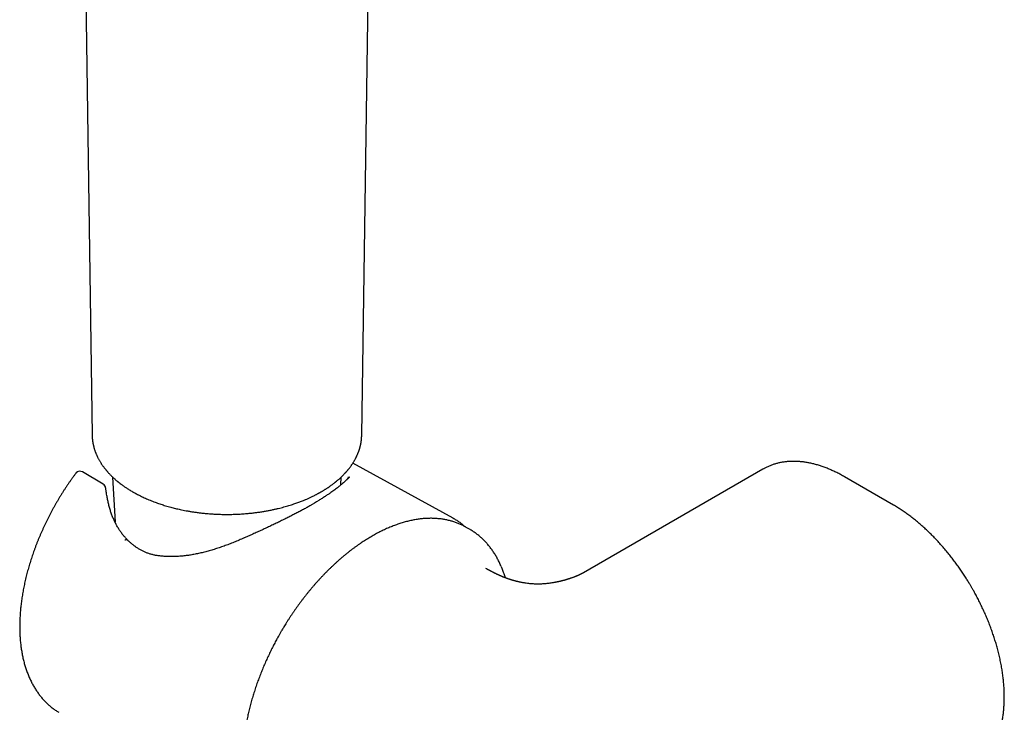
# Model space of a CAD drawing. Header units: millimetres. Extents: x 8 to 643, y 12 to 838.
# Tile 7 of 19: x 544 to 643, y 161 to 230. Entities that reach past the tile are written whole.
import ezdxf

# ---------------------------------------------------------------- set-up
doc = ezdxf.new("R2010")
doc.units = ezdxf.units.MM

msp = doc.modelspace()

# ---------------------------------------------------------------- linework, layer by layer
at = {"color": 7, "linetype": 'Continuous', "lineweight": 30}
for p, q in [((578.31, 188.611), (579.804, 291.019)), ((550.208, 263.422), (551.299, 188.611)), ((551.301, 188.611), (551.301, 188.602)), ((578.308, 188.611), (578.308, 188.601)), ((587.457, 180.291), (577.421, 185.803)), ((552.413, 183.691), (550.325, 184.925)), ((618.502, 185.202), (600.518, 174.82)), ((618.563, 185.237), (618.502, 185.202)), ((553.354, 184.412), (553.594, 179.893)), ((576.213, 183.619), (576.255, 184.412)), ((631.584, 181.608), (626.676, 184.442)), ((587.392, 180.326), (587.53, 180.251)), ((588.786, 179.373), (588.714, 179.414)), ((589.119, 179.181), (588.786, 179.373)), ((592.29, 175.451), (592.318, 175.385))]:
    msp.add_line(p, q, dxfattribs=at)
for centre, start, end in [((550.071, 184.494), 59.4351, 137.49325), ((552.159, 183.261), 6.7688, 59.4351), ((552.216, 182.906), 8.15266, 11.49547), ((552.256, 182.651), 8.58566, 9.50375), ((555.333, 177.05), 52.98593, 55.56674), ((558.825, 175.964), 87.02071, 89.44546)]:
    msp.add_arc(centre, 0.5, start, end, dxfattribs=at)
for points, knots in [([(551.299, 188.611), (551.299, 188.597), (551.3, 188.566), (551.301, 188.518), (551.303, 188.467), (551.306, 188.412), (551.31, 188.355), (551.313, 188.302), (551.317, 188.254), (551.321, 188.213), (551.325, 188.179), (551.328, 188.148), (551.332, 188.114), (551.337, 188.07), (551.345, 188.013), (551.354, 187.95), (551.366, 187.875), (551.38, 187.795), (551.395, 187.716), (551.409, 187.65), (551.421, 187.597), (551.431, 187.551), (551.442, 187.506), (551.455, 187.456), (551.47, 187.4), (551.487, 187.337), (551.507, 187.266), (551.531, 187.19), (551.557, 187.108), (551.586, 187.025), (551.615, 186.945), (551.643, 186.87), (551.67, 186.801), (551.697, 186.734), (551.74, 186.633), (551.802, 186.496), (551.875, 186.348), (551.941, 186.222), (551.999, 186.117), (552.06, 186.01), (552.124, 185.904), (552.188, 185.803), (552.251, 185.706), (552.317, 185.61), (552.388, 185.509), (552.464, 185.404), (552.537, 185.31), (552.601, 185.228), (552.656, 185.16), (552.708, 185.097), (552.756, 185.04), (552.805, 184.984), (552.858, 184.923), (552.922, 184.852), (552.993, 184.774), (553.073, 184.69), (553.159, 184.602), (553.249, 184.512), (553.339, 184.426), (553.428, 184.342), (553.516, 184.262), (553.603, 184.185), (553.684, 184.115), (553.751, 184.057), (553.805, 184.012), (553.847, 183.977), (553.887, 183.945), (553.927, 183.912), (553.966, 183.881), (554.005, 183.85), (554.046, 183.818), (554.095, 183.78), (554.154, 183.735), (554.222, 183.684), (554.302, 183.625), (554.392, 183.56), (554.493, 183.488), (554.606, 183.41), (554.731, 183.326), (554.869, 183.237), (555.019, 183.142), (555.183, 183.042), (555.298, 182.974), (555.358, 182.94)], [0, 0, 0, 0, 0.0059531, 0.0127776, 0.0204826, 0.0290746, 0.038505, 0.0474405, 0.0548814, 0.0613673, 0.066898, 0.0714738, 0.0760593, 0.0832564, 0.092082, 0.1024461, 0.1126751, 0.1272028, 0.1398408, 0.1496875, 0.1579635, 0.1646885, 0.1714687, 0.1793242, 0.1880856, 0.1978943, 0.2090112, 0.2215494, 0.234152, 0.2479012, 0.261104, 0.2726986, 0.283603, 0.2943239, 0.3049041, 0.3327628, 0.3605439, 0.3775474, 0.3949369, 0.4127364, 0.4308867, 0.4481141, 0.4639034, 0.4800866, 0.4973968, 0.5157654, 0.5346641, 0.546785, 0.5589208, 0.5701139, 0.5802166, 0.5892294, 0.6004107, 0.613077, 0.6272519, 0.6429327, 0.6594043, 0.6760832, 0.6929694, 0.7081879, 0.7235706, 0.7389112, 0.7526584, 0.764494, 0.7724531, 0.7792329, 0.785364, 0.7917816, 0.7985033, 0.8041829, 0.8103832, 0.8180156, 0.8271354, 0.8377421, 0.8498352, 0.863414, 0.878478, 0.8950263, 0.913058, 0.9325723, 0.9535684, 0.9760451, 1, 1, 1, 1]), ([(555.358, 182.94), (555.389, 182.922), (555.448, 182.888), (555.532, 182.841), (555.606, 182.8), (555.676, 182.762), (555.753, 182.72), (555.844, 182.672), (555.951, 182.617), (556.082, 182.551), (556.24, 182.473), (556.429, 182.383), (556.637, 182.288), (556.866, 182.188), (557.109, 182.087), (557.358, 181.987), (557.604, 181.894), (557.844, 181.807), (558.078, 181.726), (558.306, 181.651), (558.545, 181.576), (558.794, 181.501), (559.051, 181.428), (559.295, 181.363), (559.531, 181.302), (559.767, 181.245), (560.011, 181.189), (560.278, 181.131), (560.566, 181.073), (560.879, 181.015), (561.208, 180.959), (561.552, 180.906), (561.92, 180.855), (562.311, 180.808), (562.728, 180.766), (563.161, 180.731), (563.605, 180.703), (564.055, 180.684), (564.535, 180.673), (565.044, 180.673), (565.58, 180.684), (566.117, 180.709), (566.604, 180.743), (567.041, 180.782), (567.429, 180.823), (567.815, 180.872), (568.2, 180.927), (568.582, 180.989), (568.959, 181.056), (569.314, 181.127), (569.645, 181.199), (569.95, 181.27), (570.239, 181.343), (570.513, 181.416), (570.771, 181.489), (571.022, 181.563), (571.263, 181.638), (571.496, 181.715), (571.711, 181.788), (571.911, 181.86), (572.098, 181.929), (572.281, 181.999), (572.491, 182.083), (572.732, 182.183), (573.005, 182.303), (573.285, 182.432), (573.511, 182.542), (573.677, 182.627), (573.779, 182.68), (573.87, 182.728), (573.947, 182.769), (574.01, 182.804), (574.064, 182.834), (574.122, 182.866), (574.187, 182.903), (574.261, 182.945), (574.342, 182.992), (574.429, 183.044), (574.52, 183.099), (574.612, 183.156), (574.704, 183.214), (574.797, 183.274), (574.909, 183.347), (575.039, 183.435), (575.182, 183.535), (575.317, 183.632), (575.44, 183.724), (575.54, 183.801), (575.62, 183.863), (575.679, 183.91), (575.731, 183.952), (575.782, 183.994), (575.836, 184.039), (575.897, 184.091), (575.965, 184.149), (576.036, 184.212), (576.111, 184.278), (576.185, 184.347), (576.258, 184.415), (576.333, 184.487), (576.41, 184.562), (576.489, 184.642), (576.564, 184.72), (576.631, 184.791), (576.69, 184.855), (576.74, 184.911), (576.786, 184.963), (576.831, 185.015), (576.878, 185.069), (576.929, 185.131), (576.983, 185.197), (577.045, 185.274), (577.11, 185.359), (577.178, 185.45), (577.242, 185.538), (577.301, 185.622), (577.357, 185.705), (577.412, 185.789), (577.468, 185.876), (577.523, 185.967), (577.577, 186.058), (577.628, 186.149), (577.697, 186.276), (577.779, 186.437), (577.849, 186.587), (577.892, 186.689), (577.915, 186.742), (577.937, 186.796), (577.959, 186.852), (577.982, 186.912), (578.006, 186.978), (578.031, 187.048), (578.055, 187.119), (578.077, 187.186), (578.096, 187.248), (578.113, 187.305), (578.13, 187.365), (578.147, 187.428), (578.163, 187.49), (578.175, 187.542), (578.186, 187.587), (578.196, 187.633), (578.208, 187.687), (578.22, 187.749), (578.232, 187.814), (578.244, 187.88), (578.254, 187.946), (578.264, 188.01), (578.271, 188.068), (578.277, 188.113), (578.281, 188.15), (578.285, 188.183), (578.288, 188.22), (578.292, 188.265), (578.297, 188.316), (578.301, 188.374), (578.304, 188.437), (578.307, 188.499), (578.309, 188.556), (578.31, 188.594), (578.31, 188.611)], [0, 0, 0, 0, 0.00413, 0.007817, 0.011061, 0.013913, 0.016855, 0.021024, 0.025552, 0.030437, 0.03754, 0.045285, 0.053672, 0.062699, 0.072502, 0.082163, 0.091486, 0.10047, 0.109115, 0.117421, 0.125389, 0.135042, 0.144148, 0.152706, 0.160723, 0.168733, 0.177106, 0.185841, 0.195869, 0.206335, 0.21724, 0.228583, 0.240365, 0.253341, 0.26681, 0.280772, 0.295123, 0.30953, 0.323969, 0.341028, 0.358134, 0.375285, 0.392483, 0.405021, 0.417584, 0.430172, 0.442785, 0.455424, 0.468087, 0.480469, 0.491362, 0.501819, 0.511838, 0.521421, 0.530566, 0.539273, 0.548273, 0.556752, 0.564711, 0.572148, 0.579065, 0.585905, 0.593034, 0.603305, 0.614123, 0.625486, 0.637396, 0.642115, 0.646432, 0.650344, 0.65385, 0.656321, 0.658542, 0.66097, 0.663975, 0.667144, 0.670772, 0.67481, 0.678961, 0.683179, 0.687464, 0.691817, 0.696236, 0.703447, 0.710614, 0.717348, 0.723639, 0.729488, 0.733014, 0.736159, 0.738916, 0.741416, 0.744365, 0.747869, 0.751529, 0.755646, 0.76002, 0.764357, 0.768655, 0.772913, 0.777882, 0.782796, 0.787637, 0.79216, 0.795863, 0.799248, 0.802316, 0.805218, 0.808454, 0.812062, 0.816043, 0.820163, 0.825557, 0.830837, 0.835949, 0.84078, 0.84534, 0.850086, 0.854922, 0.860073, 0.865206, 0.870239, 0.875171, 0.88602, 0.896692, 0.89953, 0.902396, 0.905292, 0.90822, 0.911343, 0.91485, 0.918732, 0.922559, 0.926106, 0.929374, 0.932363, 0.935071, 0.938863, 0.942147, 0.944922, 0.946899, 0.94928, 0.95209, 0.95533, 0.959003, 0.962194, 0.965651, 0.969192, 0.972213, 0.97467, 0.976286, 0.977932, 0.979937, 0.9823, 0.985022, 0.988102, 0.991697, 0.994876, 0.997642, 1, 1, 1, 1]), ([(626.676, 184.442), (626.613, 184.478), (626.485, 184.551), (626.293, 184.656), (626.098, 184.759), (625.904, 184.857), (625.71, 184.952), (625.516, 185.043), (625.322, 185.13), (625.128, 185.213), (624.934, 185.291), (624.741, 185.366), (624.548, 185.437), (624.355, 185.503), (624.163, 185.566), (623.972, 185.624), (623.781, 185.678), (623.591, 185.727), (623.401, 185.773), (623.213, 185.814), (623.025, 185.851), (622.838, 185.883), (622.651, 185.911), (622.466, 185.935), (622.282, 185.955), (622.099, 185.97), (621.918, 185.98), (621.737, 185.987), (621.558, 185.988), (621.38, 185.986), (621.204, 185.979), (621.029, 185.967), (620.855, 185.952), (620.683, 185.931), (620.513, 185.907), (620.344, 185.877), (620.177, 185.844), (620.012, 185.806), (619.849, 185.764), (619.688, 185.717), (619.528, 185.666), (619.371, 185.61), (619.215, 185.55), (619.062, 185.485), (618.91, 185.417), (618.761, 185.343), (618.647, 185.284), (618.583, 185.247), (618.567, 185.238)], [0, 0, 0, 0, 0.02155, 0.043646, 0.065748, 0.087857, 0.109973, 0.132093, 0.154219, 0.176349, 0.198482, 0.220619, 0.242757, 0.264897, 0.287038, 0.309178, 0.331318, 0.353456, 0.375591, 0.397722, 0.41985, 0.441972, 0.464087, 0.486196, 0.508297, 0.530389, 0.552472, 0.574546, 0.596609, 0.618662, 0.640704, 0.662736, 0.684758, 0.70677, 0.728773, 0.750769, 0.772759, 0.794744, 0.816726, 0.838708, 0.860692, 0.882681, 0.904678, 0.926686, 0.948709, 0.97075, 0.992814, 1, 1, 1, 1]), ([(549.632, 184.746), (549.598, 184.701), (549.505, 184.577), (549.357, 184.372), (549.185, 184.131), (549.015, 183.888), (548.848, 183.643), (548.683, 183.397), (548.52, 183.148), (548.359, 182.897), (548.201, 182.645), (548.045, 182.391), (547.892, 182.136), (547.741, 181.879), (547.593, 181.62), (547.447, 181.36), (547.303, 181.099), (547.163, 180.836), (547.025, 180.573), (546.89, 180.308), (546.757, 180.042), (546.627, 179.775), (546.5, 179.507), (546.376, 179.239), (546.255, 178.969), (546.137, 178.699), (546.022, 178.428), (545.909, 178.157), (545.8, 177.885), (545.694, 177.613), (545.59, 177.34), (545.49, 177.067), (545.393, 176.794), (545.299, 176.521), (545.209, 176.248), (545.121, 175.974), (545.037, 175.701), (544.956, 175.428), (544.878, 175.155), (544.804, 174.882), (544.733, 174.61), (544.665, 174.338), (544.601, 174.067), (544.54, 173.797), (544.483, 173.526), (544.429, 173.257), (544.378, 172.989), (544.331, 172.721), (544.287, 172.454), (544.247, 172.188), (544.211, 171.924), (544.178, 171.66), (544.148, 171.398), (544.123, 171.136), (544.1, 170.877), (544.082, 170.618), (544.067, 170.361), (544.055, 170.106), (544.047, 169.852), (544.043, 169.6), (544.043, 169.35), (544.046, 169.102), (544.053, 168.855), (544.064, 168.611), (544.078, 168.368), (544.096, 168.128), (544.117, 167.889), (544.143, 167.653), (544.172, 167.42), (544.204, 167.189), (544.241, 166.96), (544.281, 166.734), (544.325, 166.51), (544.372, 166.289), (544.423, 166.071), (544.478, 165.856), (544.537, 165.643), (544.599, 165.434), (544.664, 165.227), (544.733, 165.024), (544.806, 164.824), (544.883, 164.627), (544.963, 164.434), (545.046, 164.244), (545.133, 164.057), (545.223, 163.874), (545.316, 163.694), (545.413, 163.518), (545.514, 163.346), (545.617, 163.178), (545.724, 163.013), (545.834, 162.852), (545.947, 162.695), (546.063, 162.542), (546.182, 162.393), (546.304, 162.248), (546.43, 162.106), (546.558, 161.969), (546.689, 161.836), (546.822, 161.708), (546.959, 161.583), (547.098, 161.462), (547.24, 161.346), (547.384, 161.234), (547.532, 161.126), (547.681, 161.022), (547.82, 160.931), (547.91, 160.876), (547.949, 160.853)], [0, 0, 0, 0, 0.005488, 0.015031, 0.024573, 0.034114, 0.043655, 0.053194, 0.062733, 0.072272, 0.08181, 0.091348, 0.100886, 0.110424, 0.119961, 0.129499, 0.139037, 0.148575, 0.158113, 0.167652, 0.177191, 0.186731, 0.196271, 0.205812, 0.215354, 0.224897, 0.23444, 0.243985, 0.253531, 0.263079, 0.272627, 0.282177, 0.291729, 0.301282, 0.310837, 0.320393, 0.329952, 0.339512, 0.349074, 0.358638, 0.368205, 0.377773, 0.387344, 0.396917, 0.406492, 0.41607, 0.42565, 0.435232, 0.444817, 0.454404, 0.463994, 0.473586, 0.483181, 0.492777, 0.502376, 0.511977, 0.52158, 0.531185, 0.540792, 0.5504, 0.56001, 0.569621, 0.579232, 0.588844, 0.598457, 0.608068, 0.617679, 0.627289, 0.636896, 0.646502, 0.656104, 0.665702, 0.675295, 0.684883, 0.694465, 0.70404, 0.713607, 0.723164, 0.732712, 0.742249, 0.751773, 0.761285, 0.770782, 0.780264, 0.78973, 0.799179, 0.808611, 0.818023, 0.827417, 0.836791, 0.846144, 0.855477, 0.864789, 0.87408, 0.883351, 0.892601, 0.901832, 0.911044, 0.920237, 0.929413, 0.938572, 0.947717, 0.956848, 0.965968, 0.975077, 0.984177, 0.993271, 1, 1, 1, 1]), ([(549.701, 184.831), (549.695, 184.825), (549.674, 184.801), (549.651, 184.773), (549.635, 184.751), (549.632, 184.747)], [0, 0, 0, 0, 0.241136, 0.871939, 1, 1, 1, 1]), ([(577.069, 184.394), (577.065, 184.391), (577.054, 184.384), (577.042, 184.373), (577.016, 184.35), (576.981, 184.317), (576.914, 184.25), (576.819, 184.158), (576.694, 184.039), (576.548, 183.906), (576.377, 183.756), (576.178, 183.588), (575.98, 183.429), (575.787, 183.28), (575.603, 183.141), (575.41, 182.999), (575.273, 182.902), (575.204, 182.853)], [0, 0, 0, 0, 0.004107, 0.012097, 0.020105, 0.051908, 0.08372, 0.168516, 0.253315, 0.338101, 0.447806, 0.557536, 0.667233, 0.750411, 0.833624, 0.916831, 1, 1, 1, 1]), ([(576.954, 184.421), (576.954, 184.416), (576.953, 184.406), (576.95, 184.389), (576.945, 184.37), (576.937, 184.35), (576.927, 184.327), (576.914, 184.301), (576.896, 184.272), (576.875, 184.241), (576.85, 184.208), (576.821, 184.172), (576.788, 184.134), (576.75, 184.095), (576.715, 184.059), (576.69, 184.036), (576.681, 184.028)], [0, 0, 0, 0, 0.081648, 0.173979, 0.255794, 0.330666, 0.401257, 0.476174, 0.548025, 0.618062, 0.687806, 0.756014, 0.824185, 0.892429, 0.960815, 1, 1, 1, 1]), ([(552.706, 183.006), (552.699, 183.044), (552.683, 183.127), (552.666, 183.232), (552.659, 183.299), (552.656, 183.32)], [0, 0, 0, 0, 0.36276, 0.797298, 1, 1, 1, 1]), ([(552.749, 182.734), (552.738, 182.803), (552.724, 182.884), (552.713, 182.966), (552.712, 182.977)], [0, 0, 0, 0, 0.8567669, 1, 1, 1, 1]), ([(554.901, 178.06), (554.875, 178.085), (554.811, 178.149), (554.708, 178.255), (554.594, 178.38), (554.483, 178.509), (554.375, 178.642), (554.27, 178.778), (554.168, 178.918), (554.069, 179.062), (553.973, 179.21), (553.88, 179.361), (553.79, 179.516), (553.704, 179.674), (553.621, 179.836), (553.54, 180.002), (553.463, 180.172), (553.389, 180.344), (553.319, 180.52), (553.252, 180.7), (553.187, 180.883), (553.126, 181.07), (553.068, 181.26), (553.014, 181.454), (552.963, 181.651), (552.915, 181.851), (552.87, 182.055), (552.828, 182.263), (552.79, 182.475), (552.764, 182.629), (552.752, 182.714), (552.751, 182.726)], [0, 0, 0, 0, 0.022344, 0.056085, 0.091648, 0.126502, 0.161375, 0.196285, 0.231249, 0.266379, 0.301524, 0.336702, 0.371942, 0.40727, 0.442716, 0.478309, 0.514033, 0.549799, 0.585591, 0.621626, 0.657885, 0.69435, 0.731001, 0.767816, 0.804782, 0.841837, 0.879412, 0.917214, 0.955262, 0.993577, 1, 1, 1, 1]), ([(575.204, 182.853), (575.16, 182.822), (575.072, 182.761), (574.934, 182.666), (574.791, 182.57), (574.644, 182.473), (574.491, 182.374), (574.334, 182.273), (574.171, 182.17), (573.765, 181.918), (573.415, 181.7), (573.12, 181.517)], [0, 0, 0, 0, 0.0744515, 0.1489029, 0.2235191, 0.2981353, 0.3732543, 0.4483733, 0.5236487, 0.5989307, 1, 1, 1, 1]), ([(573.24, 181.591), (573.197, 181.567), (573.095, 181.511), (572.933, 181.421), (572.753, 181.322), (572.57, 181.223), (572.383, 181.123), (572.195, 181.023), (572.003, 180.922), (571.81, 180.821), (571.613, 180.719), (571.414, 180.616), (571.213, 180.513), (571.01, 180.41), (570.805, 180.307), (570.598, 180.204), (570.389, 180.101), (570.177, 179.997), (569.964, 179.893), (569.749, 179.789), (569.532, 179.685), (569.314, 179.581), (569.093, 179.476), (568.87, 179.372), (568.647, 179.267), (568.421, 179.163), (568.194, 179.059), (567.965, 178.955), (567.736, 178.85), (567.505, 178.747), (567.273, 178.643), (567.039, 178.54), (566.805, 178.437), (566.641, 178.365), (566.555, 178.328), (566.547, 178.325)], [0, 0, 0, 0, 0.022294, 0.052422, 0.082612, 0.112882, 0.143253, 0.173777, 0.204171, 0.234736, 0.265438, 0.29624, 0.327105, 0.357997, 0.388828, 0.419817, 0.450907, 0.482062, 0.513303, 0.544653, 0.576135, 0.607769, 0.639529, 0.671366, 0.703309, 0.735379, 0.767595, 0.799976, 0.832565, 0.865045, 0.89778, 0.930699, 0.963728, 0.996793, 1, 1, 1, 1]), ([(639.443, 173.322), (639.393, 173.407), (639.325, 173.526), (639.221, 173.699), (639.133, 173.845), (639.027, 174.018), (638.914, 174.2), (638.794, 174.389), (638.669, 174.583), (638.538, 174.781), (638.404, 174.981), (638.265, 175.183), (638.124, 175.386), (637.979, 175.589), (637.831, 175.792), (637.68, 175.995), (637.527, 176.197), (637.372, 176.398), (637.214, 176.598), (637.054, 176.797), (636.892, 176.994), (636.727, 177.19), (636.561, 177.383), (636.393, 177.575), (636.223, 177.765), (636.052, 177.953), (635.879, 178.138), (635.704, 178.321), (635.528, 178.502), (635.35, 178.68), (635.171, 178.856), (634.991, 179.028), (634.809, 179.198), (634.626, 179.366), (634.442, 179.53), (634.258, 179.691), (634.072, 179.85), (633.885, 180.005), (633.697, 180.157), (633.508, 180.306), (633.319, 180.451), (633.129, 180.594), (632.938, 180.733), (632.746, 180.868), (632.555, 181), (632.362, 181.129), (632.169, 181.253), (631.976, 181.375), (631.782, 181.492), (631.652, 181.57), (631.586, 181.607), (631.584, 181.608)], [0, 0, 0, 0, 0.023917, 0.033399, 0.04917, 0.065523, 0.083055, 0.10135, 0.120242, 0.139597, 0.159322, 0.179345, 0.199613, 0.220087, 0.240734, 0.261528, 0.28245, 0.303482, 0.324611, 0.345825, 0.367115, 0.388472, 0.40989, 0.431362, 0.452883, 0.47445, 0.496057, 0.517701, 0.53938, 0.56109, 0.58283, 0.604596, 0.626388, 0.648203, 0.670039, 0.691896, 0.713772, 0.735666, 0.757576, 0.779503, 0.801444, 0.823399, 0.845368, 0.867349, 0.889342, 0.911347, 0.933361, 0.955386, 0.977421, 0.999464, 1, 1, 1, 1]), ([(588.71, 179.416), (588.68, 179.433), (588.597, 179.479), (588.46, 179.55), (588.299, 179.628), (588.135, 179.703), (587.968, 179.773), (587.799, 179.838), (587.628, 179.899), (587.454, 179.956), (587.278, 180.008), (587.099, 180.056), (586.918, 180.1), (586.735, 180.138), (586.55, 180.172), (586.362, 180.202), (586.172, 180.227), (585.98, 180.247), (585.787, 180.263), (585.591, 180.273), (585.393, 180.279), (585.193, 180.281), (584.992, 180.277), (584.789, 180.269), (584.584, 180.256), (584.378, 180.238), (584.17, 180.215), (583.961, 180.187), (583.75, 180.154), (583.538, 180.117), (583.325, 180.075), (583.111, 180.028), (582.895, 179.976), (582.679, 179.919), (582.461, 179.858), (582.243, 179.791), (582.024, 179.72), (581.804, 179.645), (581.584, 179.564), (581.362, 179.479), (581.141, 179.389), (580.919, 179.295), (580.696, 179.196), (580.473, 179.092), (580.25, 178.984), (580.027, 178.871), (579.804, 178.754), (579.58, 178.632), (579.357, 178.506), (579.133, 178.375), (578.91, 178.24), (578.687, 178.101), (578.464, 177.958), (578.242, 177.81), (578.019, 177.658), (577.797, 177.502), (577.576, 177.342), (577.355, 177.178), (577.135, 177.009), (576.915, 176.837), (576.697, 176.661), (576.478, 176.48), (576.261, 176.296), (576.044, 176.108), (575.829, 175.917), (575.614, 175.721), (575.4, 175.522), (575.187, 175.319), (574.976, 175.112), (574.765, 174.902), (574.556, 174.688), (574.348, 174.47), (574.148, 174.256), (573.956, 174.047), (573.773, 173.844), (573.592, 173.637), (573.411, 173.429), (573.233, 173.218), (573.056, 173.004), (572.88, 172.789), (572.706, 172.572), (572.534, 172.352), (572.364, 172.13), (572.195, 171.907), (572.029, 171.681), (571.864, 171.454), (571.701, 171.226), (571.54, 170.996), (571.382, 170.764), (571.226, 170.532), (571.073, 170.299), (570.923, 170.067), (570.777, 169.838), (570.64, 169.616), (570.518, 169.417), (570.413, 169.243), (570.302, 169.056), (570.225, 168.923), (570.178, 168.841)], [0, 0, 0, 0, 0.005982, 0.016271, 0.026573, 0.036892, 0.047226, 0.057579, 0.06795, 0.078342, 0.088753, 0.099187, 0.109642, 0.12012, 0.13062, 0.141144, 0.151691, 0.16226, 0.172853, 0.183468, 0.194106, 0.204764, 0.215444, 0.226144, 0.236863, 0.247601, 0.258356, 0.269128, 0.279916, 0.290718, 0.301534, 0.312363, 0.323204, 0.334055, 0.344917, 0.355789, 0.366668, 0.377556, 0.38845, 0.399351, 0.410258, 0.42117, 0.432087, 0.443009, 0.453934, 0.464864, 0.475796, 0.486733, 0.497672, 0.508614, 0.519559, 0.530507, 0.541458, 0.552412, 0.563369, 0.574329, 0.585293, 0.59626, 0.607232, 0.618208, 0.629189, 0.640176, 0.651168, 0.662167, 0.673174, 0.684188, 0.695211, 0.706245, 0.717289, 0.728346, 0.739417, 0.750504, 0.761607, 0.771572, 0.781536, 0.791496, 0.801455, 0.81141, 0.821362, 0.831311, 0.841255, 0.851195, 0.861129, 0.871057, 0.880977, 0.890887, 0.900784, 0.910665, 0.920524, 0.930351, 0.94013, 0.949832, 0.959397, 0.96868, 0.977208, 0.983882, 0.990056, 1, 1, 1, 1]), ([(588.654, 179.447), (588.63, 179.468), (588.561, 179.529), (588.444, 179.627), (588.302, 179.739), (588.158, 179.847), (588.011, 179.951), (587.862, 180.051), (587.709, 180.146), (587.6, 180.212), (587.541, 180.244), (587.534, 180.248)], [0, 0, 0, 0, 0.068137, 0.199033, 0.329828, 0.460535, 0.591167, 0.72174, 0.852268, 0.982768, 1, 1, 1, 1]), ([(592.284, 175.463), (592.269, 175.5), (592.227, 175.599), (592.154, 175.758), (592.067, 175.94), (591.976, 176.119), (591.882, 176.294), (591.785, 176.467), (591.684, 176.635), (591.58, 176.801), (591.474, 176.962), (591.364, 177.12), (591.25, 177.275), (591.134, 177.426), (591.015, 177.573), (590.893, 177.716), (590.768, 177.856), (590.64, 177.992), (590.508, 178.124), (590.375, 178.252), (590.238, 178.376), (590.098, 178.496), (589.956, 178.612), (589.811, 178.725), (589.663, 178.833), (589.512, 178.937), (589.359, 179.037), (589.228, 179.118), (589.147, 179.164), (589.12, 179.18)], [0, 0, 0, 0, 0.022416, 0.061211, 0.099963, 0.138672, 0.177335, 0.215951, 0.254518, 0.293036, 0.331505, 0.369923, 0.408293, 0.446616, 0.484892, 0.523125, 0.561317, 0.599472, 0.637595, 0.675689, 0.713761, 0.751815, 0.789859, 0.827898, 0.86594, 0.903993, 0.942063, 0.98016, 1, 1, 1, 1]), ([(554.902, 178.058), (554.889, 178.07), (554.86, 178.095), (554.802, 178.117), (554.734, 178.125), (554.66, 178.118), (554.607, 178.102), (554.581, 178.094)], [0, 0, 0, 0, 0.1888258, 0.3916193, 0.5944129, 0.7972064, 1, 1, 1, 1]), ([(555.616, 177.463), (555.607, 177.47), (555.554, 177.505), (555.462, 177.572), (555.34, 177.665), (555.221, 177.763), (555.108, 177.861), (555.003, 177.959), (554.937, 178.025), (554.903, 178.059)], [0, 0, 0, 0, 0.037777, 0.20203, 0.366711, 0.533626, 0.7006, 0.848961, 1, 1, 1, 1]), ([(566.547, 178.325), (566.495, 178.302), (566.359, 178.241), (566.14, 178.146), (565.891, 178.04), (565.641, 177.936), (565.392, 177.835), (565.142, 177.736), (564.892, 177.64), (564.641, 177.547), (564.392, 177.457), (564.144, 177.371), (563.897, 177.288), (563.651, 177.209), (563.406, 177.133), (563.163, 177.06), (562.92, 176.992), (562.678, 176.927), (562.438, 176.866), (562.2, 176.809), (561.965, 176.756), (561.733, 176.708), (561.503, 176.663), (561.276, 176.623), (561.052, 176.587), (560.83, 176.556), (560.611, 176.528), (560.394, 176.505), (560.18, 176.485), (559.968, 176.47), (559.761, 176.459), (559.557, 176.453), (559.356, 176.45), (559.156, 176.452), (558.988, 176.457), (558.887, 176.462), (558.851, 176.464)], [0, 0, 0, 0, 0.020351, 0.052441, 0.084552, 0.116629, 0.148626, 0.180523, 0.212668, 0.244736, 0.276618, 0.30833, 0.339885, 0.3713, 0.40259, 0.433772, 0.464862, 0.495877, 0.526801, 0.557293, 0.587515, 0.617469, 0.647162, 0.676602, 0.705796, 0.734755, 0.763487, 0.792004, 0.820318, 0.84844, 0.876378, 0.903469, 0.930824, 0.95804, 0.985092, 1, 1, 1, 1]), ([(558.83, 176.464), (558.819, 176.464), (558.746, 176.464), (558.614, 176.468), (558.434, 176.477), (558.257, 176.491), (558.084, 176.508), (557.914, 176.53), (557.747, 176.557), (557.584, 176.587), (557.425, 176.622), (557.27, 176.661), (557.117, 176.704), (556.968, 176.751), (556.822, 176.802), (556.679, 176.857), (556.538, 176.917), (556.401, 176.98), (556.266, 177.048), (556.135, 177.12), (556.006, 177.196), (555.879, 177.277), (555.754, 177.361), (555.674, 177.42), (555.634, 177.45)], [0, 0, 0, 0, 0.008967, 0.060636, 0.111802, 0.161972, 0.211922, 0.261362, 0.31026, 0.358595, 0.40635, 0.453508, 0.500406, 0.546887, 0.593048, 0.638935, 0.68459, 0.730057, 0.775367, 0.820365, 0.865253, 0.91042, 0.955782, 1, 1, 1, 1]), ([(600.52, 174.821), (600.514, 174.818), (600.503, 174.811), (600.489, 174.803), (600.478, 174.797), (600.47, 174.793), (600.466, 174.791), (600.459, 174.787), (600.446, 174.78), (600.43, 174.771), (600.415, 174.763), (600.403, 174.756), (600.392, 174.75), (600.378, 174.743), (600.362, 174.735), (600.347, 174.727), (600.333, 174.719), (600.319, 174.713), (600.304, 174.705), (600.287, 174.696), (600.266, 174.686), (600.244, 174.675), (600.224, 174.666), (600.208, 174.658), (600.194, 174.651), (600.177, 174.643), (600.156, 174.633), (600.134, 174.623), (600.114, 174.614), (600.096, 174.606), (600.077, 174.597), (600.051, 174.585), (600.018, 174.571), (599.984, 174.556), (599.952, 174.542), (599.925, 174.53), (599.898, 174.519), (599.859, 174.503), (599.808, 174.482), (599.741, 174.455), (599.67, 174.427), (599.589, 174.396), (599.499, 174.362), (599.399, 174.326), (599.296, 174.29), (599.202, 174.258), (599.12, 174.231), (599.047, 174.208), (598.99, 174.19), (598.948, 174.177), (598.916, 174.167), (598.88, 174.156), (598.836, 174.143), (598.781, 174.127), (598.719, 174.108), (598.649, 174.089), (598.576, 174.068), (598.501, 174.048), (598.433, 174.03), (598.376, 174.015), (598.333, 174.005), (598.297, 173.996), (598.26, 173.986), (598.213, 173.975), (598.156, 173.962), (598.095, 173.947), (598.01, 173.928), (597.908, 173.906), (597.79, 173.882), (597.677, 173.859), (597.562, 173.838), (597.423, 173.815), (597.257, 173.789), (597.062, 173.762), (596.858, 173.739), (596.646, 173.72), (596.428, 173.705), (596.205, 173.696), (595.977, 173.693), (595.745, 173.697), (595.51, 173.707), (595.273, 173.723), (595.036, 173.747), (594.839, 173.771), (594.682, 173.794), (594.562, 173.813), (594.443, 173.833), (594.327, 173.855), (594.22, 173.876), (594.127, 173.896), (594.051, 173.913), (593.996, 173.925), (593.959, 173.934), (593.937, 173.939), (593.916, 173.944), (593.889, 173.95), (593.854, 173.959), (593.811, 173.97), (593.766, 173.981), (593.72, 173.993), (593.674, 174.005), (593.613, 174.022), (593.538, 174.042), (593.454, 174.067), (593.38, 174.089), (593.318, 174.108), (593.262, 174.125), (593.197, 174.146), (593.12, 174.171), (593.036, 174.199), (592.96, 174.225), (592.895, 174.248), (592.836, 174.27), (592.775, 174.292), (592.705, 174.319), (592.625, 174.349), (592.54, 174.383), (592.456, 174.416), (592.379, 174.448), (592.309, 174.478), (592.241, 174.507), (592.175, 174.536), (592.106, 174.566), (592.048, 174.592), (591.998, 174.615), (591.955, 174.635), (591.907, 174.658), (591.845, 174.687), (591.773, 174.721), (591.696, 174.759), (591.623, 174.795), (591.557, 174.828), (591.497, 174.858), (591.442, 174.887), (591.389, 174.914), (591.335, 174.942), (591.28, 174.971), (591.227, 175), (591.186, 175.022), (591.158, 175.037), (591.136, 175.049), (591.11, 175.063), (591.078, 175.081), (591.035, 175.105), (590.981, 175.135), (590.914, 175.172), (590.839, 175.215), (590.785, 175.246), (590.757, 175.262)], [0, 0, 0, 0, 0.00568, 0.010374, 0.014087, 0.016827, 0.018656, 0.021155, 0.024273, 0.027897, 0.031292, 0.033973, 0.036484, 0.039858, 0.043992, 0.04792, 0.05076, 0.053559, 0.056737, 0.060333, 0.064488, 0.069209, 0.073447, 0.076141, 0.078331, 0.081266, 0.084993, 0.08896, 0.092356, 0.095255, 0.098122, 0.101842, 0.107318, 0.112566, 0.117111, 0.120958, 0.124419, 0.127979, 0.137009, 0.144469, 0.153276, 0.162632, 0.172609, 0.183608, 0.195638, 0.204492, 0.21277, 0.220252, 0.226366, 0.229508, 0.23225, 0.235626, 0.239844, 0.244805, 0.250913, 0.257334, 0.264061, 0.271086, 0.277484, 0.282533, 0.286255, 0.288798, 0.292031, 0.296163, 0.301183, 0.306738, 0.312103, 0.322902, 0.332771, 0.341892, 0.351203, 0.360858, 0.375155, 0.390134, 0.405584, 0.421161, 0.436905, 0.452865, 0.469096, 0.485657, 0.502531, 0.519701, 0.537251, 0.555258, 0.564457, 0.573795, 0.58328, 0.59291, 0.60188, 0.609624, 0.616108, 0.621302, 0.623647, 0.625574, 0.627117, 0.629405, 0.632976, 0.636692, 0.641089, 0.645484, 0.649772, 0.653952, 0.662884, 0.671251, 0.678729, 0.684898, 0.689823, 0.695803, 0.704869, 0.714248, 0.722395, 0.729355, 0.735569, 0.742022, 0.749937, 0.759295, 0.76947, 0.779605, 0.788916, 0.797255, 0.805057, 0.813663, 0.821979, 0.830627, 0.835713, 0.8409, 0.847015, 0.854191, 0.864807, 0.874824, 0.884505, 0.893298, 0.90099, 0.908208, 0.915482, 0.922242, 0.929691, 0.937301, 0.943797, 0.946072, 0.948757, 0.95226, 0.956584, 0.961732, 0.969333, 0.978238, 0.988457, 1, 1, 1, 1]), ([(592.699, 174.321), (592.689, 174.354), (592.657, 174.458), (592.601, 174.631), (592.53, 174.839), (592.454, 175.044), (592.384, 175.226), (592.337, 175.338), (592.318, 175.385)], [0, 0, 0, 0, 0.0892629, 0.2826936, 0.4764308, 0.6702707, 0.8646932, 1, 1, 1, 1]), ([(639.319, 154.95), (639.357, 154.973), (639.443, 155.025), (639.573, 155.11), (639.711, 155.205), (639.846, 155.304), (639.979, 155.408), (640.109, 155.516), (640.237, 155.628), (640.362, 155.745), (640.485, 155.866), (640.604, 155.992), (640.721, 156.121), (640.835, 156.255), (640.946, 156.393), (641.054, 156.536), (641.159, 156.682), (641.261, 156.833), (641.36, 156.987), (641.455, 157.146), (641.548, 157.309), (641.637, 157.475), (641.722, 157.646), (641.805, 157.82), (641.884, 157.998), (641.959, 158.18), (642.031, 158.366), (642.099, 158.555), (642.164, 158.747), (642.225, 158.943), (642.282, 159.143), (642.336, 159.345), (642.386, 159.551), (642.432, 159.76), (642.474, 159.972), (642.513, 160.187), (642.548, 160.405), (642.579, 160.626), (642.606, 160.849), (642.629, 161.075), (642.649, 161.304), (642.664, 161.535), (642.676, 161.769), (642.684, 162.005), (642.688, 162.243), (642.688, 162.483), (642.685, 162.726), (642.677, 162.97), (642.666, 163.217), (642.651, 163.465), (642.631, 163.715), (642.609, 163.967), (642.582, 164.22), (642.551, 164.475), (642.517, 164.732), (642.479, 164.99), (642.437, 165.249), (642.391, 165.51), (642.341, 165.772), (642.288, 166.035), (642.23, 166.299), (642.169, 166.564), (642.105, 166.831), (642.036, 167.098), (641.966, 167.357), (641.896, 167.607), (641.825, 167.848), (641.751, 168.089), (641.674, 168.331), (641.595, 168.572), (641.512, 168.814), (641.427, 169.055), (641.339, 169.296), (641.249, 169.537), (641.156, 169.778), (641.06, 170.018), (640.961, 170.258), (640.86, 170.497), (640.756, 170.735), (640.65, 170.972), (640.542, 171.208), (640.431, 171.443), (640.319, 171.677), (640.204, 171.908), (640.088, 172.137), (639.972, 172.361), (639.858, 172.576), (639.754, 172.768), (639.662, 172.936), (639.561, 173.116), (639.488, 173.243), (639.443, 173.322)], [0, 0, 0, 0, 0.008836, 0.019899, 0.030979, 0.04208, 0.053202, 0.064346, 0.075516, 0.086711, 0.097933, 0.109183, 0.120462, 0.13177, 0.143107, 0.154475, 0.165872, 0.177299, 0.188755, 0.20024, 0.211752, 0.223291, 0.234856, 0.246446, 0.258059, 0.269694, 0.28135, 0.293025, 0.304719, 0.316429, 0.328155, 0.339895, 0.351647, 0.363412, 0.375188, 0.386973, 0.398767, 0.410569, 0.422377, 0.434193, 0.446014, 0.45784, 0.469672, 0.481508, 0.493347, 0.505191, 0.517039, 0.52889, 0.540745, 0.552603, 0.564466, 0.576333, 0.588204, 0.60008, 0.611961, 0.623848, 0.635741, 0.647642, 0.659551, 0.671468, 0.683396, 0.695334, 0.707286, 0.719251, 0.731232, 0.741989, 0.752744, 0.763496, 0.774246, 0.784992, 0.795735, 0.806474, 0.817209, 0.827939, 0.838665, 0.849384, 0.860096, 0.870799, 0.881492, 0.892171, 0.902833, 0.913471, 0.924076, 0.934631, 0.945105, 0.955439, 0.965486, 0.974785, 0.982169, 0.988779, 1, 1, 1, 1]), ([(570.178, 168.841), (570.128, 168.754), (570.057, 168.63), (569.954, 168.446), (569.865, 168.287), (569.761, 168.096), (569.652, 167.894), (569.54, 167.681), (569.425, 167.46), (569.31, 167.232), (569.194, 167), (569.079, 166.762), (568.964, 166.521), (568.85, 166.277), (568.738, 166.03), (568.627, 165.781), (568.518, 165.53), (568.411, 165.277), (568.306, 165.022), (568.204, 164.766), (568.103, 164.508), (568.005, 164.25), (567.909, 163.99), (567.816, 163.73), (567.726, 163.469), (567.638, 163.207), (567.552, 162.946), (567.47, 162.683), (567.39, 162.421), (567.313, 162.158), (567.239, 161.895), (567.168, 161.633), (567.1, 161.37), (567.035, 161.108), (566.973, 160.846), (566.914, 160.584), (566.858, 160.323), (566.805, 160.062), (566.756, 159.802), (566.709, 159.543), (566.666, 159.285), (566.626, 159.027), (566.589, 158.77), (566.555, 158.515), (566.524, 158.26), (566.497, 158.006), (566.473, 157.754), (566.453, 157.503), (566.435, 157.254), (566.421, 157.005), (566.411, 156.759), (566.403, 156.513), (566.399, 156.27), (566.398, 156.028), (566.401, 155.788), (566.407, 155.549), (566.417, 155.313), (566.429, 155.079), (566.445, 154.846), (566.465, 154.616), (566.488, 154.387), (566.514, 154.161), (566.544, 153.937), (566.577, 153.716), (566.613, 153.497), (566.653, 153.28), (566.696, 153.065), (566.742, 152.854), (566.792, 152.645), (566.845, 152.438), (566.902, 152.234), (566.962, 152.033), (567.025, 151.835), (567.091, 151.64), (567.161, 151.448), (567.234, 151.258), (567.31, 151.072), (567.39, 150.889), (567.472, 150.709), (567.558, 150.532), (567.647, 150.358), (567.74, 150.188), (567.835, 150.021), (567.934, 149.857), (568.036, 149.697), (568.141, 149.541), (568.248, 149.388), (568.359, 149.238), (568.473, 149.092), (568.59, 148.95), (568.71, 148.812), (568.833, 148.677), (568.959, 148.546), (569.088, 148.419), (569.219, 148.296), (569.354, 148.176), (569.491, 148.061), (569.631, 147.949), (569.774, 147.842), (569.919, 147.738), (570.068, 147.639), (570.191, 147.561), (570.266, 147.516), (570.29, 147.502)], [0, 0, 0, 0, 0.010532, 0.014896, 0.02213, 0.029659, 0.037749, 0.046202, 0.054939, 0.063896, 0.073027, 0.0823, 0.091689, 0.101175, 0.110743, 0.12038, 0.130077, 0.139827, 0.149622, 0.159457, 0.169328, 0.179231, 0.189162, 0.199119, 0.209099, 0.2191, 0.229121, 0.239159, 0.249213, 0.259282, 0.269365, 0.27946, 0.289567, 0.299685, 0.309813, 0.319951, 0.330097, 0.340252, 0.350415, 0.360585, 0.370762, 0.380945, 0.391135, 0.401331, 0.411532, 0.421738, 0.431949, 0.442165, 0.452386, 0.46261, 0.472839, 0.483072, 0.493308, 0.503548, 0.513791, 0.524037, 0.534285, 0.544537, 0.554791, 0.565047, 0.575305, 0.585565, 0.595826, 0.606089, 0.616353, 0.626618, 0.636883, 0.647149, 0.657415, 0.667681, 0.677946, 0.688211, 0.698474, 0.708736, 0.718997, 0.729255, 0.739512, 0.749766, 0.760017, 0.770265, 0.78051, 0.790752, 0.800991, 0.811226, 0.821457, 0.831686, 0.841911, 0.852132, 0.862352, 0.872568, 0.882783, 0.892997, 0.90321, 0.913423, 0.923637, 0.933853, 0.944072, 0.954295, 0.964523, 0.974758, 0.985001, 0.995253, 1, 1, 1, 1])]:
    msp.add_open_spline(points, degree=3, knots=knots, dxfattribs=at)

doc.saveas('drawing.dxf')
